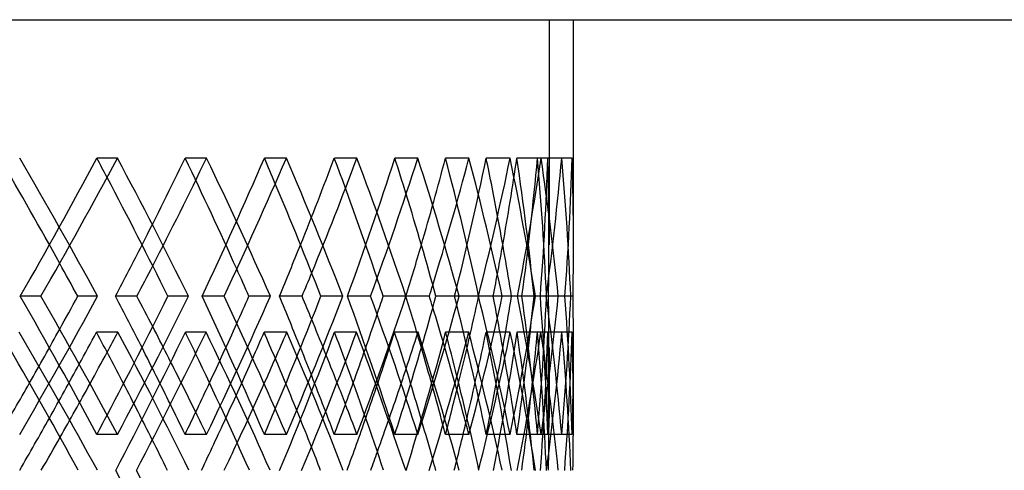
# Model space of a CAD drawing. Header units: millimetres. Extents: x -448 to 448, y -319 to 381.
# Tile 17 of 18: x 246 to 347, y 49 to 95. Entities that reach past the tile are written whole.
import ezdxf

# ---------------------------------------------------------------- set-up
doc = ezdxf.new("R2010")
doc.units = ezdxf.units.MM
doc.layers.add('HIDDEN', color=7, linetype='Continuous')
doc.layers.add('THICK', color=7, linetype='Continuous')

msp = doc.modelspace()

# ---------------------------------------------------------------- linework, layer by layer
at = {"layer": 'HIDDEN'}
for p, q in [((-300, 95), (300, 95)), ((300, 95), (300, 71.93)), ((255.79, 80.82), (253.68, 80.82)), ((264.91, 80.82), (262.72, 80.82)), ((273.1, 80.82), (270.84, 80.82)), ((280.32, 80.82), (278.01, 80.82)), ((286.57, 80.82), (284.2, 80.82)), ((291.8, 80.82), (289.39, 80.82)), ((296.01, 80.82), (293.57, 80.82)), ((299.18, 80.82), (296.71, 80.82)), ((301.31, 80.82), (298.81, 80.82)), ((302.37, 80.82), (299.87, 80.82)), ((247.96, 66.67), (245.84, 66.67)), ((253.76, 66.67), (251.73, 66.67)), ((266.71, 66.67), (264.45, 66.67)), ((271.45, 66.67), (269.26, 66.67)), ((281.72, 66.67), (279.35, 66.67)), ((285.34, 66.67), (283.02, 66.67)), ((292.77, 66.67), (290.32, 66.67)), ((295.21, 66.67), (292.8, 66.67)), ((296.77, 66.67), (296.16, 66.67)), ((299.72, 66.67), (297.23, 66.67)), ((300.95, 66.67), (298.47, 66.67)), ((299.72, 66.67), (299.11, 66.67)), ((301.62, 66.67), (299.74, 66.67)), ((302.46, 66.67), (299.95, 66.67)), ((255.84, 62.99), (253.65, 62.99)), ((264.87, 62.99), (262.75, 62.99)), ((273.13, 62.99), (270.81, 62.99)), ((280.29, 62.99), (278.03, 62.99)), ((286.59, 62.99), (284.18, 62.99)), ((291.78, 62.99), (289.41, 62.99)), ((296.03, 62.99), (293.55, 62.99)), ((299.17, 62.99), (296.72, 62.99)), ((301.31, 62.99), (298.81, 62.99)), ((302.36, 62.99), (299.87, 62.99)), ((300, 61.4), (300, 54.18)), ((255.79, 52.51), (253.68, 52.51)), ((264.91, 52.51), (262.72, 52.51)), ((273.1, 52.51), (270.84, 52.51)), ((280.32, 52.51), (278.01, 52.51)), ((286.57, 52.51), (284.2, 52.51)), ((291.8, 52.51), (289.39, 52.51)), ((296.01, 52.51), (293.57, 52.51)), ((299.18, 52.51), (296.71, 52.51)), ((301.31, 52.51), (298.81, 52.51)), ((302.37, 52.51), (299.87, 52.51))]:
    msp.add_line(p, q, dxfattribs=at)
for centre, major_axis, ratio, start_param, end_param in [((0, 80.82), (-266.9, 266.9), 0.513264, -2.080948, -2.044999), ((0, 80.82), (-269.12, 269.12), 0.513264, -2.091802, -2.044999), ((0, 80.82), (-262.72, -262.72), 0.551299, 2.027444, 2.074637), ((0, 80.82), (-262.72, 262.72), 0.551299, -2.081237, -2.074637), ((0, 80.82), (-258.31, -258.31), 0.590599, 2.074637, 2.104274), ((0, 80.82), (-260.47, -260.47), 0.590599, 2.067761, 2.104274), ((0, 80.82), (-258.31, 258.31), 0.590599, -2.142156, -2.104274), ((0, 80.82), (-253.68, -253.68), 0.631298, 2.086719, 2.133912), ((0, 80.82), (-260.47, 260.47), 0.590599, -2.151077, -2.104274), ((0, 80.82), (-253.68, 253.68), 0.631298, -2.142659, -2.133912), ((0, 80.82), (-248.82, -248.82), 0.673551, 2.133912, 2.16355), ((0, 80.82), (-250.9, -250.9), 0.673551, 2.124651, 2.16355), ((0, 80.82), (-248.82, 248.82), 0.673551, -2.204533, -2.16355), ((0, 80.82), (-243.75, -243.75), 0.717525, 2.145994, 2.193187), ((0, 80.82), (-250.9, 250.9), 0.673551, -2.210352, -2.16355), ((0, 80.82), (-243.75, 243.75), 0.717525, -2.205513, -2.193187), ((0, 80.82), (-238.46, -238.46), 0.76341, 2.193187, 2.222825), ((0, 80.82), (-240.44, -240.44), 0.76341, 2.179771, 2.222825), ((0, 80.82), (-238.46, 238.46), 0.76341, -2.269841, -2.222825), ((0, 80.82), (-232.96, -232.96), 0.811421, 2.20527, 2.252463), ((0, 80.82), (-240.44, 240.44), 0.76341, -2.269628, -2.222825), ((0, 80.82), (-232.96, 232.96), 0.811421, -2.272263, -2.252463), ((0, 80.82), (-227.25, -227.25), 0.861799, 2.252463, 2.2821), ((0, 80.82), (-227.25, 227.25), 0.861799, -2.329293, -2.2821), ((0, 80.82), (-229.15, -229.15), 0.861799, 2.235298, 2.2821), ((0, 80.82), (-221.35, -221.35), 0.914818, 2.264545, 2.311738), ((0, 80.82), (-221.35, 221.35), 0.914818, -2.358545, -2.311738), ((0, 80.82), (-215.25, -215.25), 0.970793, 2.294183, 2.341376), ((0, 80.82), (-229.15, 229.15), 0.861799, -2.328903, -2.2821), ((0, 80.82), (-215.25, 215.25), 0.970793, -2.371013, -2.341376), ((0, 80.82), (-217.05, -217.05), 0.970793, 2.294573, 2.341376), ((0, 80.82), (-217.05, 217.05), 0.970793, -2.371013, -2.341376), ((0, 80.82), (-215.25, 215.25), 0.970793, -2.388569, -2.371013), ((0, 52.51), (-269.12, -269.12), 0.513264, 2.044999, 2.091802), ((0, 52.51), (-262.72, 262.72), 0.551299, -2.074637, -2.027444), ((0, 52.51), (-253.68, 253.68), 0.631298, -2.133912, -2.086719), ((0, 52.51), (-260.47, -260.47), 0.590599, 2.104274, 2.151077), ((0, 52.51), (-243.75, 243.75), 0.717525, -2.193187, -2.145994), ((0, 52.51), (-250.9, -250.9), 0.673551, 2.16355, 2.210352), ((0, 52.51), (-232.96, 232.96), 0.811421, -2.252463, -2.20527), ((0, 52.51), (-238.46, -238.46), 0.76341, 2.240401, 2.269841), ((0, 52.51), (-240.44, -240.44), 0.76341, 2.222825, 2.269628), ((0, 52.51), (-227.25, -227.25), 0.861799, 2.2821, 2.329293), ((0, 52.51), (-229.15, 229.15), 0.861799, -2.2821, -2.235298), ((0, 52.51), (-221.35, 221.35), 0.914818, -2.311738, -2.264545), ((0, 52.51), (-215.25, 215.25), 0.970793, -2.341376, -2.294183), ((0, 52.51), (-229.15, -229.15), 0.861799, 2.2821, 2.328903), ((0, 52.51), (-215.25, -215.25), 0.970793, 2.371013, 2.388569), ((0, 52.51), (-217.05, 217.05), 0.970793, -2.341376, -2.294573), ((0, 52.51), (-221.35, -221.35), 0.914818, 2.311738, 2.358545), ((0, 52.51), (-248.82, -248.82), 0.673551, 2.181126, 2.204533), ((0, 52.51), (-240.44, 240.44), 0.76341, -2.205361, -2.179771), ((0, 52.51), (-260.47, 260.47), 0.590599, -2.08681, -2.067761), ((0, 52.51), (-258.31, -258.31), 0.590599, 2.12185, 2.142156), ((0, 52.51), (-250.9, 250.9), 0.673551, -2.146085, -2.124651), ((0, 52.51), (-266.9, -266.9), 0.513264, 2.062575, 2.080948), ((0, 80.82), (-260.47, -260.47), 0.590599, 2.038494, 2.045287), ((0, 45.15), (-262.72, -262.72), 0.551299, 2.086906, 2.134116), ((0, 45.15), (-260.47, 260.47), 0.590599, -2.092106, -2.045287), ((0, 80.82), (-262.72, 262.72), 0.551299, -2.141428, -2.134116), ((0, 80.82), (-250.9, -250.9), 0.673551, 2.095639, 2.104562), ((0, 45.15), (-253.68, -253.68), 0.631298, 2.146181, 2.193392), ((0, 45.15), (-250.9, 250.9), 0.673551, -2.151382, -2.104562), ((0, 80.82), (-253.68, 253.68), 0.631298, -2.203421, -2.193392), ((0, 80.82), (-240.44, -240.44), 0.76341, 2.151363, 2.163838), ((0, 45.15), (-243.75, -243.75), 0.717525, 2.205457, 2.252667), ((0, 45.15), (-240.44, 240.44), 0.76341, -2.210657, -2.163838), ((0, 80.82), (-243.75, 243.75), 0.717525, -2.267675, -2.252667), ((0, 80.82), (-227.25, -227.25), 0.861799, 2.193187, 2.222621), ((0, 80.82), (-229.15, -229.15), 0.861799, 2.176426, 2.223113), ((0, 45.15), (-227.25, 227.25), 0.861799, -2.269831, -2.222621), ((0, 45.15), (-232.96, -232.96), 0.811421, 2.264732, 2.311942), ((0, 45.15), (-229.15, 229.15), 0.861799, -2.269932, -2.223113), ((0, 80.82), (-232.96, 232.96), 0.811421, -2.33964, -2.311942), ((0, 80.82), (-215.25, -215.25), 0.970793, 2.252463, 2.281896), ((0, 45.15), (-215.25, 215.25), 0.970793, -2.329106, -2.281896), ((0, 45.15), (-221.35, -221.35), 0.914818, 2.324007, 2.371217), ((0, 80.82), (-217.05, -217.05), 0.970793, 2.235439, 2.282388), ((0, 80.82), (-221.35, 221.35), 0.914818, -2.400651, -2.371217), ((0, 45.15), (-217.05, 217.05), 0.970793, -2.329208, -2.282388), ((0, 52.51), (-258.31, 258.31), 0.590599, -2.093989, -2.074637), ((0, 52.51), (-248.82, 248.82), 0.673551, -2.155788, -2.133912), ((0, 80.82), (-238.46, -238.46), 0.76341, 2.133912, 2.15771), ((0, 52.51), (-238.46, 238.46), 0.76341, -2.219546, -2.193187), ((0, 52.51), (-227.25, 227.25), 0.861799, -2.2821, -2.252463), ((0, 52.51), (-215.25, -215.25), 0.970793, 2.341376, 2.371013), ((0, 52.51), (-217.05, -217.05), 0.970793, 2.341376, 2.371013), ((0, 80.82), (-258.31, -258.31), 0.590599, 2.015361, 2.033855), ((0, 80.82), (-248.82, -248.82), 0.673551, 2.074637, 2.095148), ((0, 80.82), (-260.47, -260.47), 0.590599, 2.009591, 2.027814), ((0, 45.15), (-258.31, 258.31), 0.590599, -2.081567, -2.062362), ((0, 80.82), (-250.9, -250.9), 0.673551, 2.066948, 2.087089), ((0, 45.15), (-248.82, 248.82), 0.673551, -2.143245, -2.121637), ((0, 80.82), (-240.44, -240.44), 0.76341, 2.123144, 2.146364), ((0, 45.15), (-238.46, 238.46), 0.76341, -2.206705, -2.180913), ((0, 52.51), (-232.96, -232.96), 0.811421, 2.252463, 2.272263), ((0, 52.51), (-240.44, 240.44), 0.76341, -2.222825, -2.2077), ((0, 52.51), (-250.9, 250.9), 0.673551, -2.16355, -2.15336), ((0, 52.51), (-243.75, -243.75), 0.717525, 2.193187, 2.205513), ((0, 52.51), (-262.72, -262.72), 0.551299, 2.074637, 2.081237), ((0, 52.51), (-260.47, 260.47), 0.590599, -2.104274, -2.096779), ((0, 52.51), (-253.68, -253.68), 0.631298, 2.133912, 2.142659), ((0, 80.82), (-221.35, 221.35), 0.914818, -2.418561, -2.400651), ((0, 52.51), (-262.72, 262.72), 0.551299, -2.134116, -2.086906)]:
    msp.add_ellipse(centre, major_axis=major_axis, ratio=ratio, start_param=start_param, end_param=end_param, dxfattribs=at)
at = {"layer": 'THICK'}
for p, q in [((-447.5, 95), (447.5, 95)), ((302.5, 71.86), (302.5, 95)), ((257.79, 66.67), (255.6, 66.67)), ((263.07, 66.67), (260.95, 66.67)), ((274.7, 66.67), (272.38, 66.67)), ((278.88, 66.67), (276.62, 66.67)), ((287.75, 66.67), (285.34, 66.67)), ((290.79, 66.67), (288.41, 66.67)), ((296.16, 66.67), (294.29, 66.67)), ((298.6, 66.67), (296.16, 66.67)), ((299.74, 66.67), (299.72, 66.67)), ((302.23, 66.67), (299.74, 66.67)), ((302.5, 53.96), (302.5, 61.48))]:
    msp.add_line(p, q, dxfattribs=at)
for centre, major_axis, ratio, start_param, end_param in [((0, 80.82), (-264.91, -264.91), 0.551299, 2.027834, 2.074637), ((0, 80.82), (-264.91, 264.91), 0.551299, -2.121439, -2.074637), ((0, 80.82), (-255.79, -255.79), 0.631298, 2.087109, 2.133912), ((0, 80.82), (-255.79, 255.79), 0.631298, -2.180715, -2.133912), ((0, 80.82), (-245.78, -245.78), 0.717525, 2.146385, 2.193187), ((0, 80.82), (-245.78, 245.78), 0.717525, -2.23999, -2.193187), ((0, 80.82), (-234.9, -234.9), 0.811421, 2.20566, 2.252463), ((0, 80.82), (-234.9, 234.9), 0.811421, -2.299265, -2.252463), ((0, 80.82), (-223.19, -223.19), 0.914818, 2.264935, 2.311738), ((0, 80.82), (-223.19, 223.19), 0.914818, -2.358541, -2.311738), ((0, 80.82), (-262.72, 262.72), 0.551299, -2.12183, -2.081237), ((0, 80.82), (-253.68, 253.68), 0.631298, -2.181105, -2.142659), ((0, 80.82), (-243.75, 243.75), 0.717525, -2.24038, -2.205513), ((0, 80.82), (-232.96, 232.96), 0.811421, -2.299656, -2.272263), ((0, 80.82), (-258.31, -258.31), 0.590599, 2.057081, 2.074637), ((0, 80.82), (-248.82, -248.82), 0.673551, 2.116357, 2.133912), ((0, 80.82), (-238.46, -238.46), 0.76341, 2.175632, 2.193187), ((0, 80.82), (-227.25, -227.25), 0.861799, 2.234907, 2.252463), ((0, 80.82), (-217.05, 217.05), 0.970793, -2.388178, -2.371013), ((0, 80.82), (-266.9, 266.9), 0.513264, -2.092192, -2.080948), ((0, 80.82), (-260.47, -260.47), 0.590599, 2.057472, 2.067761), ((0, 80.82), (-258.31, 258.31), 0.590599, -2.151467, -2.142156), ((0, 80.82), (-250.9, -250.9), 0.673551, 2.116747, 2.124651), ((0, 80.82), (-248.82, 248.82), 0.673551, -2.210743, -2.204533), ((0, 80.82), (-240.44, -240.44), 0.76341, 2.176022, 2.179771), ((0, 52.51), (-264.91, 264.91), 0.551299, -2.074637, -2.027834), ((0, 52.51), (-266.9, -266.9), 0.513264, 2.080948, 2.092192), ((0, 52.51), (-262.72, -262.72), 0.551299, 2.081237, 2.12183), ((0, 52.51), (-258.31, 258.31), 0.590599, -2.074637, -2.057081), ((0, 52.51), (-264.91, -264.91), 0.551299, 2.074637, 2.121439), ((0, 52.51), (-260.47, 260.47), 0.590599, -2.067761, -2.057472), ((0, 52.51), (-255.79, 255.79), 0.631298, -2.133912, -2.087109), ((0, 52.51), (-258.31, -258.31), 0.590599, 2.142156, 2.151467), ((0, 52.51), (-253.68, -253.68), 0.631298, 2.142659, 2.181105), ((0, 52.51), (-248.82, 248.82), 0.673551, -2.133912, -2.116357), ((0, 52.51), (-255.79, -255.79), 0.631298, 2.133912, 2.180715), ((0, 52.51), (-250.9, 250.9), 0.673551, -2.124651, -2.116747), ((0, 52.51), (-245.78, 245.78), 0.717525, -2.193187, -2.146385), ((0, 52.51), (-248.82, -248.82), 0.673551, 2.204533, 2.210743), ((0, 52.51), (-238.46, 238.46), 0.76341, -2.193187, -2.175632), ((0, 52.51), (-243.75, -243.75), 0.717525, 2.205513, 2.24038), ((0, 52.51), (-245.78, -245.78), 0.717525, 2.193187, 2.23999), ((0, 52.51), (-240.44, 240.44), 0.76341, -2.179771, -2.176022), ((0, 52.51), (-234.9, 234.9), 0.811421, -2.252463, -2.20566), ((0, 80.82), (-238.46, 238.46), 0.76341, -2.270018, -2.269841), ((0, 52.51), (-238.46, -238.46), 0.76341, 2.269841, 2.270018), ((0, 52.51), (-227.25, 227.25), 0.861799, -2.252463, -2.234907), ((0, 52.51), (-232.96, -232.96), 0.811421, 2.272263, 2.299656), ((0, 52.51), (-234.9, -234.9), 0.811421, 2.252463, 2.299265), ((0, 52.51), (-223.19, 223.19), 0.914818, -2.311738, -2.264935), ((0, 80.82), (-221.35, 221.35), 0.914818, -2.358931, -2.358545), ((0, 52.51), (-221.35, -221.35), 0.914818, 2.358545, 2.358931), ((0, 52.51), (-223.19, -223.19), 0.914818, 2.311738, 2.358541), ((0, 52.51), (-217.05, -217.05), 0.970793, 2.371013, 2.388178), ((0, 80.82), (-273.1, 273.1), 0.476369, -2.121298, -2.074349), ((0, 80.82), (-258.31, -258.31), 0.590599, 2.033855, 2.044795), ((0, 45.15), (-258.31, 258.31), 0.590599, -2.062362, -2.044795), ((0, 45.15), (-264.91, -264.91), 0.551299, 2.086805, 2.133624), ((0, 80.82), (-264.91, 264.91), 0.551299, -2.180573, -2.133624), ((0, 80.82), (-248.82, -248.82), 0.673551, 2.095148, 2.10407), ((0, 45.15), (-248.82, 248.82), 0.673551, -2.121637, -2.10407), ((0, 45.15), (-255.79, -255.79), 0.631298, 2.14608, 2.192899), ((0, 80.82), (-255.79, 255.79), 0.631298, -2.239849, -2.192899), ((0, 80.82), (-238.46, -238.46), 0.76341, 2.15771, 2.163345), ((0, 45.15), (-238.46, 238.46), 0.76341, -2.180913, -2.163345), ((0, 45.15), (-245.78, -245.78), 0.717525, 2.205355, 2.252175), ((0, 80.82), (-245.78, 245.78), 0.717525, -2.299124, -2.252175), ((0, 45.15), (-234.9, -234.9), 0.811421, 2.264631, 2.31145), ((0, 80.82), (-234.9, 234.9), 0.811421, -2.358399, -2.31145), ((0, 45.15), (-223.19, -223.19), 0.914818, 2.323906, 2.370725), ((0, 80.82), (-223.19, 223.19), 0.914818, -2.400651, -2.370725), ((0, 80.82), (-270.84, 270.84), 0.476369, -2.122184, -2.080401), ((0, 80.82), (-260.47, -260.47), 0.590599, 2.027814, 2.038494), ((0, 80.82), (-262.72, 262.72), 0.551299, -2.18146, -2.141428), ((0, 80.82), (-250.9, -250.9), 0.673551, 2.087089, 2.095639), ((0, 80.82), (-253.68, 253.68), 0.631298, -2.240735, -2.203421), ((0, 80.82), (-240.44, -240.44), 0.76341, 2.146364, 2.151363), ((0, 52.51), (-266.9, -266.9), 0.513264, 2.044999, 2.062575), ((0, 52.51), (-260.47, 260.47), 0.590599, -2.096779, -2.08681), ((0, 52.51), (-258.31, -258.31), 0.590599, 2.104274, 2.12185), ((0, 52.51), (-248.82, -248.82), 0.673551, 2.16355, 2.181126), ((0, 52.51), (-250.9, 250.9), 0.673551, -2.15336, -2.146085), ((0, 52.51), (-238.46, -238.46), 0.76341, 2.222825, 2.240401), ((0, 52.51), (-240.44, 240.44), 0.76341, -2.2077, -2.205361), ((0, 80.82), (-243.75, 243.75), 0.717525, -2.30001, -2.267675), ((0, 52.51), (-258.31, 258.31), 0.590599, -2.104274, -2.093989), ((0, 52.51), (-248.82, 248.82), 0.673551, -2.16355, -2.155788), ((0, 80.82), (-232.96, 232.96), 0.811421, -2.359286, -2.33964), ((0, 80.82), (-258.31, -258.31), 0.590599, 1.997451, 2.015361), ((0, 80.82), (-248.82, -248.82), 0.673551, 2.056727, 2.074637), ((0, 80.82), (-238.46, -238.46), 0.76341, 2.116002, 2.133912), ((0, 52.51), (-238.46, 238.46), 0.76341, -2.222825, -2.219546), ((0, 80.82), (-227.25, -227.25), 0.861799, 2.175277, 2.193187), ((0, 80.82), (-215.25, -215.25), 0.970793, 2.234553, 2.252463), ((0, 80.82), (-223.19, 223.19), 0.914818, -2.417675, -2.400651), ((0, 80.82), (-260.47, -260.47), 0.590599, 1.998338, 2.009591), ((0, 45.15), (-258.31, 258.31), 0.590599, -2.092005, -2.081567), ((0, 80.82), (-250.9, -250.9), 0.673551, 2.057613, 2.066948), ((0, 45.15), (-248.82, 248.82), 0.673551, -2.15128, -2.143245), ((0, 80.82), (-240.44, -240.44), 0.76341, 2.116888, 2.123144), ((0, 45.15), (-238.46, 238.46), 0.76341, -2.210556, -2.206705), ((0, 52.51), (-264.91, 264.91), 0.551299, -2.133624, -2.086805), ((0, 80.82), (-229.15, -229.15), 0.861799, 2.176164, 2.176426)]:
    msp.add_ellipse(centre, major_axis=major_axis, ratio=ratio, start_param=start_param, end_param=end_param, dxfattribs=at)

doc.saveas('drawing.dxf')
